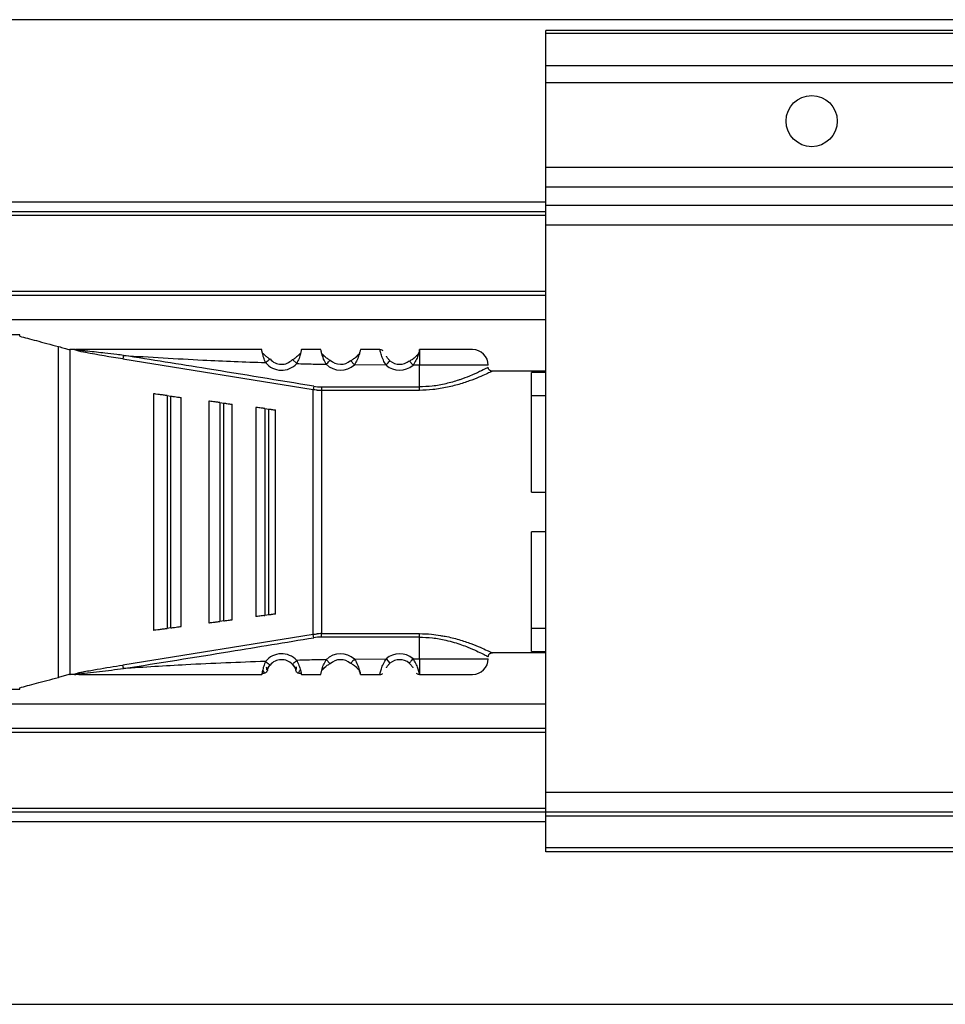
# Model space of a CAD drawing. Header units: millimetres. Extents: x -791 to 2460, y 405 to 804.
# Tile 3 of 14: x -86 to -39, y 405 to 455. Entities that reach past the tile are written whole.
import ezdxf

# ---------------------------------------------------------------- set-up
doc = ezdxf.new("R2010")
doc.units = ezdxf.units.MM

# ---------------------------------------------------------------- blocks, each defined once
blk = doc.blocks.new('Drawing View4')
at = {"color": 7, "linetype": 'Continuous', "lineweight": 25}
for p, q in [((495.475, 28.5), (-100.525, 28.5)), ((32.475, 27.95), (-27.525, 27.95)), ((-27.525, 27.805), (-27.525, 27.95)), ((32.475, 27.805), (-27.525, 27.805)), ((-27.525, 26.149), (-27.525, 27.805)), ((32.475, 26.149), (-27.525, 26.149)), ((-27.525, 25.293), (-27.525, 26.149)), ((32.475, 25.293), (-27.525, 25.293)), ((-27.525, 20.992), (-27.525, 25.293)), ((32.475, 20.992), (-27.525, 20.992)), ((-27.525, 20.002), (-27.525, 20.992)), ((32.475, 20.002), (-27.525, 20.002)), ((-27.525, 19.06), (-27.525, 20.002)), ((-27.525, 19.241), (-100.525, 19.241)), ((32.475, 19.06), (-27.525, 19.06)), ((-27.525, 18.07), (-27.525, 19.06)), ((-27.525, 18.75), (-100.525, 18.75)), ((-27.525, 18.55), (-100.525, 18.55)), ((32.475, 18.07), (-27.525, 18.07)), ((-27.525, -10.75), (-27.525, 18.07)), ((-27.525, 14.7), (-100.525, 14.7)), ((-27.525, 14.5), (-100.525, 14.5)), ((-27.525, 13.262), (-100.525, 13.262)), ((-54.253, 12.5), (-62.253, 12.5)), ((-54.253, 12.428), (-54.253, 12.5)), ((-52.277, -4.898), (-52.277, 11.898)), ((-51.707, 11.751), (-51.707, -4.751)), ((-51.472, 11.75), (-51.707, 11.75)), ((-51.47, 11.75), (-51.242, 11.75)), ((-35.96, 11.747), (-36.947, 11.753)), ((-33.947, 11.75), (-33.953, 11.722)), ((-33.953, 11.722), (-33.952, 11.733)), ((-33.952, 11.733), (-33.947, 11.75)), ((-49.013, 11.271), (-39.349, 9.713)), ((-41.551, 11.261), (-41.534, 11.275)), ((-40.184, 11.036), (-40.404, 11.24)), ((-38.493, 11.198), (-38.478, 11.214)), ((-37.246, 10.974), (-37.448, 11.196)), ((-34.273, 10.95), (-34.467, 11.179)), ((-35.641, 10.957), (-37.246, 10.974)), ((-33.953, 10.95), (-34.273, 10.95)), ((-33.953, 9.851), (-33.953, 10.95)), ((-27.525, 10.65), (-30.253, 10.65)), ((-27.525, 10.58), (-28.253, 10.58)), ((-28.253, 4.5), (-28.253, 10.58)), ((-39.32, 9.884), (-39.349, 9.713)), ((-39.349, -2.713), (-39.349, 9.713)), ((-38.922, 9.851), (-33.953, 9.851)), ((-38.921, 9.851), (-38.922, 9.678)), ((-38.922, 9.678), (-38.922, -2.678)), ((-33.953, 9.678), (-38.922, 9.678)), ((-47.453, 9.5), (-47.453, -2.5)), ((-46.768, 9.409), (-46.853, 9.421)), ((-46.768, 9.409), (-46.768, -2.409)), ((-46.768, 9.409), (-46.568, 9.383)), ((-46.568, -2.383), (-46.568, 9.383)), ((-46.053, -2.315), (-46.053, 9.315)), ((-44.653, 9.13), (-44.653, -2.13)), ((-44.082, 9.055), (-44.153, 9.064)), ((-44.082, 9.055), (-44.082, -2.055)), ((-44.082, 9.055), (-43.882, 9.028)), ((-43.882, -2.028), (-43.882, 9.028)), ((-28.253, 9.416), (-27.525, 9.416)), ((-43.453, -1.971), (-43.453, 8.971)), ((-42.253, 8.813), (-42.253, -1.813)), ((-41.796, 8.752), (-41.853, 8.76)), ((-41.796, 8.752), (-41.796, -1.752)), ((-41.796, 8.752), (-41.596, 8.726)), ((-41.596, -1.726), (-41.596, 8.726)), ((-41.253, -1.681), (-41.253, 8.681)), ((-28.253, 4.5), (-27.525, 4.5)), ((-27.525, 2.5), (-28.253, 2.5)), ((-28.253, -3.58), (-28.253, 2.5)), ((-41.596, -1.726), (-41.796, -1.752)), ((-46.853, -2.421), (-46.768, -2.409)), ((-44.153, -2.064), (-44.082, -2.055)), ((-27.525, -2.416), (-28.253, -2.416)), ((-39.349, -2.713), (-49.013, -4.271)), ((-39.32, -2.884), (-39.349, -2.713)), ((-38.922, -2.851), (-38.922, -2.678)), ((-33.953, -3.95), (-33.953, -2.851)), ((-38.688, -3.999), (-38.478, -4.214)), ((-37.246, -3.974), (-35.641, -3.957)), ((-35.641, -3.957), (-35.445, -4.183)), ((-34.273, -3.95), (-33.953, -3.95)), ((-27.525, -3.65), (-30.253, -3.65)), ((-28.253, -3.58), (-27.525, -3.58)), ((-40.404, -4.24), (-40.388, -4.225)), ((-37.433, -4.179), (-37.448, -4.196)), ((-51.757, -4.759), (-52.277, -4.898)), ((-51.707, -4.751), (-51.686, -4.75)), ((-51.474, -4.75), (-51.686, -4.75)), ((-36.947, -4.751), (-35.96, -4.746)), ((-33.953, -4.72), (-33.947, -4.75)), ((-54.253, -5.5), (-54.253, -5.428)), ((-54.753, -5.5), (-54.253, -5.5)), ((-27.525, -6.262), (-100.525, -6.262)), ((-27.525, -7.5), (-100.525, -7.5)), ((-27.525, -7.7), (-100.525, -7.7)), ((32.475, -10.75), (-27.525, -10.75)), ((-27.525, -11.75), (-27.525, -10.75)), ((-27.525, -11.55), (-100.525, -11.55)), ((-27.525, -11.75), (-100.525, -11.75)), ((32.475, -11.75), (-27.525, -11.75)), ((-27.525, -11.95), (-27.525, -11.75)), ((32.475, -11.95), (-27.525, -11.95)), ((-27.525, -13.55), (-27.525, -11.95)), ((-27.525, -12.241), (-100.525, -12.241)), ((32.475, -13.55), (-27.525, -13.55)), ((-27.525, -13.75), (-27.525, -13.55)), ((32.475, -13.75), (-27.525, -13.75)), ((-100.525, -21.5), (495.475, -21.5))]:
    blk.add_line(p, q, dxfattribs=at)
at = {"color": 7, "linetype": 'Continuous', "lineweight": 25, "flags": 128}
for points in [[(-30.453, 10.95), (-30.625, 10.95), (-31.122, 10.95), (-31.896, 10.95), (-32.872, 10.95), (-33.953, 10.95)], [(-46.568, -2.383), (-46.68, -2.398), (-46.768, -2.409)], [(-43.882, -2.028), (-43.994, -2.043), (-44.082, -2.055)], [(-38.922, -2.678), (-36.139, -2.678), (-33.953, -2.678)], [(-33.953, -2.851), (-36.736, -2.851), (-38.922, -2.851)], [(-33.953, -3.95), (-32.872, -3.95), (-31.896, -3.95), (-31.122, -3.95), (-30.625, -3.95), (-30.453, -3.95), (-30.453, -3.95)]]:
    blk.add_lwpolyline(points, dxfattribs=at)
at = {"color": 7, "linetype": 'Continuous', "lineweight": 25}
blk.add_circle((-14.025, 23.35), 1.3, dxfattribs=at)
for centre, radius, start, end in [((-31.253, 10.95), 0.8, 0.0004, 90.0004), ((-40.953, 11.75), 1.05, 219.2951, 317.1337), ((-40.953, 11.75), 0.75, 219.2951, 317.1337), ((-37.953, 11.75), 0.75, 225.6377, 312.3451), ((-34.953, 11.75), 0.75, 229.073, 310.407), ((-37.953, 11.75), 1.05, 225.6395, 312.3452), ((-34.953, 11.75), 1.05, 229.0728, 310.4057), ((-38.921, 12.28), 2.429, 260.5464, 269.992), ((-38.921, -5.28), 2.429, 90.0069, 99.4584), ((-40.953, -4.75), 1.05, 42.8628, 140.7053), ((-37.953, -4.75), 1.05, 47.6548, 134.3612), ((-34.953, -4.75), 1.05, 49.6055, 130.9276), ((-31.253, -3.95), 0.8, 269.9996, 359.9996), ((-40.953, -4.75), 0.75, 42.8664, 140.7052), ((-37.953, -4.75), 0.75, 47.6552, 134.363), ((-34.953, -4.75), 0.75, 49.5943, 130.9271)]:
    blk.add_arc(centre, radius, start, end, dxfattribs=at)
for points, knots in [([(-54.253, 12.428), (-53.993, 12.358), (-53.47, 12.218), (-52.676, 12.005), (-52.277, 11.898)], [0, 0, 0, 0, 0.496441, 1, 1, 1, 1]), ([(-52.277, 11.898), (-52.182, 11.873), (-52.02, 11.829), (-51.839, 11.781), (-51.763, 11.76)], [0, 0, 0, 0, 0.580293, 1, 1, 1, 1]), ([(-51.763, 11.76), (-51.754, 11.758), (-51.735, 11.754), (-51.716, 11.752), (-51.707, 11.751)], [0, 0, 0, 0, 0.499272, 1, 1, 1, 1]), ([(-49.013, 11.271), (-49.648, 11.373), (-50.436, 11.499), (-51.245, 11.662), (-51.434, 11.716), (-51.468, 11.734), (-51.475, 11.74), (-51.477, 11.746), (-51.474, 11.749), (-51.472, 11.75)], [0, 0, 0, 0, 0.750987, 0.932339, 0.976611, 0.983581, 0.989387, 0.994604, 1, 1, 1, 1]), ([(-48.984, 11.451), (-49.096, 11.466), (-49.409, 11.508), (-50.011, 11.577), (-50.544, 11.634), (-50.897, 11.671), (-50.964, 11.678), (-50.99, 11.681), (-50.994, 11.681), (-50.996, 11.681), (-50.996, 11.682), (-50.996, 11.682), (-51.066, 11.689), (-51.194, 11.703), (-51.337, 11.722), (-51.414, 11.736), (-51.435, 11.743), (-51.441, 11.746), (-51.444, 11.747), (-51.445, 11.748), (-51.445, 11.749), (-51.445, 11.75), (-51.444, 11.751), (-51.442, 11.753), (-51.435, 11.755), (-51.429, 11.756), (-51.424, 11.756), (-51.423, 11.756), (-51.422, 11.757), (-51.422, 11.757), (-51.408, 11.758), (-51.365, 11.763), (-51.305, 11.771), (-51.26, 11.773), (-51.244, 11.774)], [0, 0, 0, 0, 0.126085, 0.351928, 0.676718, 0.724247, 0.748595, 0.751666, 0.753204, 0.753397, 0.753493, 0.753505, 0.753513, 0.832333, 0.896628, 0.914608, 0.919866, 0.92158, 0.92279, 0.923241, 0.923627, 0.923999, 0.924411, 0.925506, 0.927084, 0.931868, 0.932624, 0.933016, 0.933066, 0.93309, 0.9331, 0.949647, 0.981484, 1, 1, 1, 1]), ([(-41.96, 11.75), (-43.694, 11.75), (-46.791, 11.75), (-49.883, 11.75), (-51.243, 11.75)], [0, 0, 0, 0, 0.5600932, 1, 1, 1, 1]), ([(-41.766, 11.085), (-41.8, 11.17), (-41.851, 11.298), (-41.895, 11.455), (-41.928, 11.586), (-41.945, 11.685), (-41.956, 11.741), (-41.958, 11.747), (-41.96, 11.75)], [0, 0, 0, 0, 0.25738, 0.385697, 0.511171, 0.738879, 0.867225, 1, 1, 1, 1]), ([(-41.547, 11.259), (-41.565, 11.271), (-41.602, 11.297), (-41.665, 11.345), (-41.734, 11.401), (-41.803, 11.465), (-41.868, 11.528), (-41.905, 11.564), (-41.922, 11.58)], [0, 0, 0, 0, 0.143519, 0.297589, 0.463736, 0.642841, 0.833757, 1, 1, 1, 1]), ([(-41.547, 11.259), (-41.565, 11.272), (-41.602, 11.297), (-41.665, 11.345), (-41.733, 11.401), (-41.803, 11.465), (-41.868, 11.528), (-41.905, 11.563), (-41.922, 11.58)], [0, 0, 0, 0, 0.143592, 0.29774, 0.463973, 0.64318, 0.834211, 1, 1, 1, 1]), ([(-39.984, 11.57), (-40.003, 11.551), (-40.042, 11.512), (-40.111, 11.443), (-40.185, 11.375), (-40.26, 11.314), (-40.33, 11.263), (-40.371, 11.236), (-40.392, 11.223)], [0, 0, 0, 0, 0.17306, 0.362268, 0.539911, 0.704788, 0.857653, 1, 1, 1, 1]), ([(-39.982, 11.572), (-40.001, 11.553), (-40.041, 11.512), (-40.11, 11.443), (-40.185, 11.375), (-40.26, 11.314), (-40.33, 11.263), (-40.371, 11.236), (-40.391, 11.223)], [0, 0, 0, 0, 0.177835, 0.365683, 0.542509, 0.706664, 0.858465, 1, 1, 1, 1]), ([(-39.982, 11.57), (-39.984, 11.559), (-39.994, 11.517), (-40.021, 11.424), (-40.076, 11.258), (-40.141, 11.124), (-40.184, 11.036)], [0, 0, 0, 0, 0.087836, 0.315822, 0.54609, 1, 1, 1, 1]), ([(-39.947, 11.75), (-39.947, 11.747), (-39.947, 11.741), (-39.954, 11.695), (-39.965, 11.64), (-39.977, 11.589), (-39.982, 11.57)], [0, 0, 0, 0, 0.296757, 0.555067, 0.83319, 1, 1, 1, 1]), ([(-38.96, 11.75), (-39.144, 11.75), (-39.473, 11.75), (-39.802, 11.75), (-39.947, 11.75)], [0, 0, 0, 0, 0.560004, 1, 1, 1, 1]), ([(-38.688, 10.999), (-38.734, 11.09), (-38.805, 11.228), (-38.866, 11.408), (-38.903, 11.53), (-38.929, 11.627), (-38.953, 11.723), (-38.957, 11.739), (-38.96, 11.75)], [0, 0, 0, 0, 0.249447, 0.380441, 0.514236, 0.638992, 0.760922, 1, 1, 1, 1]), ([(-38.489, 11.196), (-38.534, 11.225), (-38.606, 11.269), (-38.707, 11.349), (-38.786, 11.419), (-38.854, 11.487), (-38.89, 11.526), (-38.906, 11.542)], [0, 0, 0, 0, 0.303997, 0.474843, 0.659551, 0.857184, 1, 1, 1, 1]), ([(-38.488, 11.197), (-38.534, 11.225), (-38.605, 11.269), (-38.707, 11.349), (-38.785, 11.42), (-38.853, 11.487), (-38.89, 11.526), (-38.906, 11.542)], [0, 0, 0, 0, 0.303922, 0.474734, 0.659412, 0.857033, 1, 1, 1, 1]), ([(-36.996, 11.541), (-37.014, 11.522), (-37.053, 11.48), (-37.125, 11.408), (-37.206, 11.335), (-37.313, 11.251), (-37.389, 11.206), (-37.438, 11.177)], [0, 0, 0, 0, 0.156738, 0.350453, 0.5323, 0.700572, 1, 1, 1, 1]), ([(-37.003, 11.533), (-37.018, 11.517), (-37.055, 11.477), (-37.124, 11.408), (-37.206, 11.334), (-37.312, 11.251), (-37.389, 11.206), (-37.438, 11.177)], [0, 0, 0, 0, 0.139728, 0.337295, 0.522793, 0.694474, 1, 1, 1, 1]), ([(-36.947, 11.753), (-36.948, 11.749), (-36.948, 11.74), (-36.962, 11.679), (-36.984, 11.592), (-37.027, 11.449), (-37.102, 11.233), (-37.199, 11.059), (-37.246, 10.974)], [0, 0, 0, 0, 0.141121, 0.276623, 0.406973, 0.532696, 0.771568, 1, 1, 1, 1]), ([(-35.96, 11.75), (-35.927, 11.748), (-35.874, 11.744), (-35.828, 11.717), (-35.81, 11.706)], [0, 0, 0, 0, 0.607544, 1, 1, 1, 1]), ([(-35.641, 10.957), (-35.691, 11.041), (-35.794, 11.214), (-35.873, 11.434), (-35.918, 11.581), (-35.943, 11.672), (-35.957, 11.736), (-35.959, 11.743), (-35.96, 11.747)], [0, 0, 0, 0, 0.224735, 0.461805, 0.587654, 0.718925, 0.856203, 1, 1, 1, 1]), ([(-34.007, 11.522), (-34.022, 11.505), (-34.06, 11.464), (-34.131, 11.392), (-34.216, 11.317), (-34.326, 11.233), (-34.406, 11.188), (-34.457, 11.16)], [0, 0, 0, 0, 0.139077, 0.337372, 0.523017, 0.694628, 1, 1, 1, 1]), ([(-34.006, 11.516), (-34.014, 11.486), (-34.038, 11.398), (-34.119, 11.19), (-34.22, 11.033), (-34.273, 10.95)], [0, 0, 0, 0, 0.195239, 0.5783153, 1, 1, 1, 1]), ([(-33.953, 11.722), (-33.959, 11.691), (-33.967, 11.646), (-33.997, 11.547), (-34.006, 11.516)], [0, 0, 0, 0, 0.684292, 1, 1, 1, 1]), ([(-33.953, 11.722), (-33.953, 11.691), (-33.953, 11.63), (-33.953, 11.444), (-33.953, 11.212), (-33.953, 11.037), (-33.953, 10.95)], [0, 0, 0, 0, 0.25, 0.5, 0.75, 1, 1, 1, 1]), ([(-31.253, 11.75), (-31.294, 11.75), (-31.375, 11.75), (-31.997, 11.75), (-32.888, 11.75), (-33.594, 11.75), (-33.947, 11.75)], [0, 0, 0, 0, 0.25, 0.499999, 0.75, 1, 1, 1, 1]), ([(-48.984, 11.451), (-48.987, 11.432), (-48.993, 11.395), (-49.001, 11.343), (-49.008, 11.299), (-49.011, 11.28), (-49.013, 11.271)], [0, 0, 0, 0, 0.244853, 0.499998, 0.755144, 1, 1, 1, 1]), ([(-39.32, 9.884), (-41.123, 10.181), (-44.343, 10.712), (-47.566, 11.225), (-48.984, 11.451)], [0, 0, 0, 0, 0.560007, 1, 1, 1, 1]), ([(-48.984, 11.451), (-47.638, 11.367), (-45.233, 11.218), (-42.825, 11.126), (-41.766, 11.085)], [0, 0, 0, 0, 0.559932, 1, 1, 1, 1]), ([(-41.766, 11.085), (-41.735, 11.11), (-41.674, 11.16), (-41.6, 11.221), (-41.557, 11.256), (-41.551, 11.261), (-41.551, 11.261)], [0, 0, 0, 0, 0.329861, 0.659722, 0.989583, 1, 1, 1, 1]), ([(-40.184, 11.036), (-39.905, 11.028), (-39.406, 11.015), (-38.907, 11.004), (-38.688, 10.999)], [0, 0, 0, 0, 0.559997, 1, 1, 1, 1]), ([(-38.688, 10.999), (-38.66, 11.028), (-38.605, 11.084), (-38.538, 11.153), (-38.499, 11.193), (-38.493, 11.198), (-38.493, 11.198)], [0, 0, 0, 0, 0.327844, 0.655688, 0.983532, 1, 1, 1, 1]), ([(-35.445, 11.183), (-35.462, 11.2), (-35.498, 11.233), (-35.546, 11.288), (-35.586, 11.345), (-35.611, 11.388), (-35.62, 11.408), (-35.622, 11.412)], [0, 0, 0, 0, 0.214632, 0.437111, 0.68477, 0.935195, 1, 1, 1, 1]), ([(-30.455, 10.848), (-30.479, 10.835), (-30.525, 10.81), (-30.875, 10.632), (-31.335, 10.42), (-31.736, 10.269), (-32.133, 10.135), (-32.584, 10.011), (-33.265, 9.877), (-33.733, 9.859), (-33.953, 9.851)], [0, 0, 0, 0, 0.168483, 0.318712, 0.478816, 0.600358, 0.615021, 0.74972, 0.881914, 1, 1, 1, 1]), ([(-30.253, 10.65), (-30.261, 10.645), (-30.279, 10.634), (-30.479, 10.543), (-30.803, 10.391), (-31.27, 10.202), (-31.844, 10), (-32.521, 9.828), (-33.229, 9.7), (-33.721, 9.685), (-33.953, 9.678)], [0, 0, 0, 0, 0.101354, 0.226036, 0.351866, 0.481359, 0.615671, 0.747338, 0.880559, 1, 1, 1, 1]), ([(-30.246, 10.65), (-30.272, 10.652), (-30.313, 10.655), (-30.362, 10.68), (-30.396, 10.708), (-30.423, 10.742), (-30.448, 10.791), (-30.451, 10.832), (-30.453, 10.858)], [0, 0, 0, 0, 0.238399, 0.367714, 0.500074, 0.632422, 0.761706, 1, 1, 1, 1]), ([(-39.137, 9.687), (-39.177, 9.69), (-39.248, 9.697), (-39.318, 9.708), (-39.349, 9.713)], [0, 0, 0, 0, 0.560117, 1, 1, 1, 1]), ([(-39.137, 9.687), (-39.097, 9.684), (-39.025, 9.679), (-38.953, 9.678), (-38.922, 9.678)], [0, 0, 0, 0, 0.560114, 1, 1, 1, 1]), ([(-46.853, 9.421), (-46.888, 9.425), (-46.959, 9.435), (-47.099, 9.453), (-47.269, 9.476), (-47.421, 9.496), (-47.442, 9.499), (-47.453, 9.5)], [0, 0, 0, 0, 0.089488, 0.184702, 0.396629, 0.674166, 1, 1, 1, 1]), ([(-46.568, 9.383), (-46.537, 9.379), (-46.476, 9.371), (-46.353, 9.355), (-46.207, 9.335), (-46.078, 9.318), (-46.062, 9.316), (-46.053, 9.315)], [0, 0, 0, 0, 0.09377, 0.189049, 0.400199, 0.66412, 1, 1, 1, 1]), ([(-44.153, 9.064), (-44.182, 9.068), (-44.241, 9.076), (-44.359, 9.091), (-44.501, 9.11), (-44.627, 9.127), (-44.644, 9.129), (-44.653, 9.13)], [0, 0, 0, 0, 0.090901, 0.187716, 0.403222, 0.680517, 1, 1, 1, 1]), ([(-43.882, 9.028), (-43.857, 9.025), (-43.805, 9.018), (-43.702, 9.004), (-43.581, 8.988), (-43.474, 8.974), (-43.461, 8.972), (-43.453, 8.971)], [0, 0, 0, 0, 0.095358, 0.1922644, 0.405805, 0.6696891, 1, 1, 1, 1]), ([(-41.853, 8.76), (-41.876, 8.763), (-41.924, 8.769), (-42.018, 8.782), (-42.132, 8.797), (-42.232, 8.81), (-42.246, 8.812), (-42.253, 8.813)], [0, 0, 0, 0, 0.09212, 0.190381, 0.409273, 0.68628, 1, 1, 1, 1]), ([(-41.596, 8.726), (-41.576, 8.723), (-41.534, 8.718), (-41.451, 8.707), (-41.354, 8.694), (-41.27, 8.683), (-41.259, 8.681), (-41.253, 8.681)], [0, 0, 0, 0, 0.096571, 0.197429, 0.41274, 0.676188, 1, 1, 1, 1]), ([(-43.882, -2.028), (-43.856, -2.025), (-43.803, -2.018), (-43.701, -2.004), (-43.581, -1.988), (-43.474, -1.974), (-43.461, -1.972), (-43.453, -1.971)], [0, 0, 0, 0, 0.0973457, 0.1964766, 0.4058569, 0.6697142, 1, 1, 1, 1]), ([(-41.853, -1.76), (-41.899, -1.766), (-42.001, -1.779), (-42.131, -1.797), (-42.232, -1.81), (-42.246, -1.812), (-42.253, -1.813)], [0, 0, 0, 0, 0.184907, 0.408721, 0.685994, 1, 1, 1, 1]), ([(-41.853, -1.76), (-41.843, -1.759), (-41.824, -1.756), (-41.805, -1.754), (-41.796, -1.752)], [0, 0, 0, 0, 0.559858, 1, 1, 1, 1]), ([(-41.253, -1.681), (-41.259, -1.681), (-41.27, -1.683), (-41.354, -1.694), (-41.451, -1.707), (-41.533, -1.718), (-41.575, -1.723), (-41.596, -1.726)], [0, 0, 0, 0, 0.323921, 0.5874, 0.80379, 0.90123, 1, 1, 1, 1]), ([(-47.453, -2.5), (-47.442, -2.499), (-47.421, -2.496), (-47.269, -2.476), (-47.099, -2.453), (-46.959, -2.435), (-46.888, -2.425), (-46.853, -2.421)], [0, 0, 0, 0, 0.325933, 0.603464, 0.815321, 0.910517, 1, 1, 1, 1]), ([(-46.568, -2.383), (-46.537, -2.379), (-46.473, -2.371), (-46.351, -2.354), (-46.207, -2.335), (-46.078, -2.318), (-46.062, -2.316), (-46.053, -2.315)], [0, 0, 0, 0, 0.095969, 0.193666, 0.400239, 0.664134, 1, 1, 1, 1]), ([(-44.653, -2.13), (-44.645, -2.129), (-44.629, -2.127), (-44.511, -2.111), (-44.37, -2.093), (-44.246, -2.076), (-44.184, -2.068), (-44.153, -2.064)], [0, 0, 0, 0, 0.3058344, 0.5705648, 0.8013845, 0.9041312, 1, 1, 1, 1]), ([(-48.984, -4.451), (-47.18, -4.163), (-43.957, -3.649), (-40.737, -3.118), (-39.32, -2.884)], [0, 0, 0, 0, 0.559999, 1, 1, 1, 1]), ([(-39.349, -2.713), (-39.309, -2.707), (-39.238, -2.696), (-39.167, -2.689), (-39.136, -2.687)], [0, 0, 0, 0, 0.559652, 1, 1, 1, 1]), ([(-38.922, -2.678), (-38.962, -2.678), (-39.033, -2.679), (-39.104, -2.684), (-39.136, -2.687)], [0, 0, 0, 0, 0.559814, 1, 1, 1, 1]), ([(-33.953, -2.678), (-33.746, -2.681), (-33.377, -2.686), (-33.032, -2.747), (-32.88, -2.773)], [0, 0, 0, 0, 0.562251, 1, 1, 1, 1]), ([(-33.953, -2.851), (-33.73, -2.859), (-33.265, -2.876), (-32.52, -3.014), (-31.923, -3.197), (-31.25, -3.453), (-30.776, -3.682), (-30.493, -3.828), (-30.466, -3.843), (-30.453, -3.85)], [0, 0, 0, 0, 0.119652, 0.249058, 0.420348, 0.499128, 0.748943, 0.878056, 1, 1, 1, 1]), ([(-32.88, -2.773), (-32.8, -2.785), (-32.464, -2.832), (-31.931, -2.978), (-31.328, -3.178), (-30.844, -3.376), (-30.502, -3.532), (-30.289, -3.632), (-30.265, -3.644), (-30.253, -3.65)], [0, 0, 0, 0, 0.052881, 0.221677, 0.388979, 0.550275, 0.711627, 0.862018, 1, 1, 1, 1]), ([(-38.688, -3.999), (-38.967, -4.005), (-39.466, -4.016), (-39.964, -4.03), (-40.184, -4.036)], [0, 0, 0, 0, 0.560006, 1, 1, 1, 1]), ([(-38.912, -4.547), (-38.911, -4.54), (-38.9, -4.499), (-38.871, -4.404), (-38.81, -4.227), (-38.736, -4.09), (-38.688, -3.999)], [0, 0, 0, 0, 0.056846, 0.297271, 0.535778, 1, 1, 1, 1]), ([(-37.246, -3.974), (-37.273, -4.003), (-37.326, -4.062), (-37.391, -4.132), (-37.428, -4.173), (-37.433, -4.179), (-37.433, -4.179)], [0, 0, 0, 0, 0.330327, 0.660655, 0.990982, 1, 1, 1, 1]), ([(-37.246, -3.974), (-37.19, -4.069), (-37.107, -4.207), (-37.039, -4.388), (-37.009, -4.485), (-36.997, -4.53), (-36.995, -4.541)], [0, 0, 0, 0, 0.475056, 0.690869, 0.927054, 1, 1, 1, 1]), ([(-35.96, -4.746), (-35.959, -4.743), (-35.956, -4.735), (-35.94, -4.671), (-35.915, -4.578), (-35.869, -4.43), (-35.792, -4.211), (-35.69, -4.039), (-35.641, -3.957)], [0, 0, 0, 0, 0.145822, 0.284615, 0.416852, 0.543081, 0.779024, 1, 1, 1, 1]), ([(-34.273, -3.95), (-34.298, -3.98), (-34.349, -4.04), (-34.414, -4.116), (-34.459, -4.169), (-34.464, -4.175), (-34.467, -4.179)], [0, 0, 0, 0, 0.25, 0.5, 0.75, 1, 1, 1, 1]), ([(-33.953, -4.72), (-33.959, -4.688), (-33.972, -4.623), (-34.028, -4.432), (-34.114, -4.191), (-34.219, -4.032), (-34.273, -3.95)], [0, 0, 0, 0, 0.241032, 0.482637, 0.735601, 1, 1, 1, 1]), ([(-30.453, -3.852), (-30.451, -3.826), (-30.447, -3.785), (-30.42, -3.737), (-30.393, -3.704), (-30.359, -3.679), (-30.31, -3.654), (-30.27, -3.652), (-30.245, -3.65)], [0, 0, 0, 0, 0.240157, 0.36975, 0.502012, 0.633976, 0.762717, 1, 1, 1, 1]), ([(-51.474, -4.75), (-51.475, -4.749), (-51.477, -4.747), (-51.477, -4.744), (-51.476, -4.74), (-51.471, -4.735), (-51.459, -4.728), (-51.414, -4.707), (-51.3, -4.674), (-51.158, -4.643), (-51.046, -4.62), (-51, -4.611), (-50.987, -4.608), (-50.984, -4.607), (-50.984, -4.607), (-50.984, -4.607), (-50.984, -4.607), (-50.978, -4.606), (-50.757, -4.563), (-50.101, -4.445), (-49.448, -4.341), (-49.013, -4.271)], [0, 0, 0, 0, 0.003479, 0.006825, 0.010211, 0.013806, 0.022132, 0.032591, 0.082513, 0.16371, 0.205063, 0.216707, 0.219781, 0.220037, 0.220154, 0.220168, 0.220175, 0.220184, 0.226777, 0.484493, 1, 1, 1, 1]), ([(-51.415, -4.73), (-51.012, -4.686), (-50.202, -4.597), (-49.392, -4.5), (-48.984, -4.451)], [0, 0, 0, 0, 0.496967, 1, 1, 1, 1]), ([(-48.984, -4.451), (-48.987, -4.43), (-48.994, -4.388), (-49.003, -4.335), (-49.009, -4.295), (-49.011, -4.279), (-49.013, -4.271)], [0, 0, 0, 0, 0.274957, 0.561276, 0.785094, 1, 1, 1, 1]), ([(-41.766, -4.085), (-43.114, -4.138), (-45.522, -4.232), (-47.926, -4.384), (-48.984, -4.451)], [0, 0, 0, 0, 0.560066, 1, 1, 1, 1]), ([(-41.766, -4.085), (-41.8, -4.171), (-41.852, -4.299), (-41.895, -4.458), (-41.923, -4.579), (-41.944, -4.674), (-41.955, -4.738), (-41.958, -4.746), (-41.96, -4.75)], [0, 0, 0, 0, 0.258167, 0.388446, 0.517746, 0.704301, 0.838742, 1, 1, 1, 1]), ([(-41.681, -4.523), (-41.685, -4.522), (-41.693, -4.517), (-41.706, -4.47), (-41.708, -4.412), (-41.709, -4.383)], [0, 0, 0, 0, 0.220215, 0.599267, 1, 1, 1, 1]), ([(-41.692, -4.516), (-41.684, -4.496), (-41.67, -4.457), (-41.637, -4.389), (-41.597, -4.322), (-41.564, -4.28), (-41.548, -4.259)], [0, 0, 0, 0, 0.264085, 0.517648, 0.762072, 1, 1, 1, 1]), ([(-41.672, -4.536), (-41.671, -4.531), (-41.668, -4.522), (-41.644, -4.452), (-41.598, -4.361), (-41.555, -4.303), (-41.534, -4.275)], [0, 0, 0, 0, 0.306116, 0.590246, 0.796606, 1, 1, 1, 1]), ([(-40.404, -4.24), (-40.384, -4.262), (-40.344, -4.309), (-40.296, -4.387), (-40.258, -4.464), (-40.238, -4.524), (-40.236, -4.532), (-40.235, -4.536)], [0, 0, 0, 0, 0.147109, 0.304586, 0.487818, 0.738005, 1, 1, 1, 1]), ([(-40.391, -4.223), (-40.372, -4.245), (-40.332, -4.29), (-40.284, -4.364), (-40.244, -4.438), (-40.228, -4.481), (-40.219, -4.503)], [0, 0, 0, 0, 0.237654, 0.481951, 0.735609, 1, 1, 1, 1]), ([(-40.388, -4.225), (-40.387, -4.225), (-40.382, -4.22), (-40.341, -4.182), (-40.271, -4.116), (-40.213, -4.063), (-40.184, -4.036)], [0, 0, 0, 0, 0.015617, 0.343745, 0.671872, 1, 1, 1, 1]), ([(-40.212, -4.355), (-40.21, -4.388), (-40.208, -4.451), (-40.219, -4.506), (-40.227, -4.514), (-40.231, -4.518)], [0, 0, 0, 0, 0.372456, 0.725979, 1, 1, 1, 1]), ([(-40.184, -4.036), (-40.141, -4.122), (-40.077, -4.253), (-40.022, -4.421), (-39.981, -4.569), (-39.959, -4.68), (-39.948, -4.741), (-39.947, -4.747), (-39.947, -4.75)], [0, 0, 0, 0, 0.247032, 0.374654, 0.502879, 0.743664, 0.871638, 1, 1, 1, 1]), ([(-38.912, -4.548), (-38.895, -4.53), (-38.857, -4.489), (-38.787, -4.419), (-38.709, -4.349), (-38.607, -4.268), (-38.535, -4.224), (-38.489, -4.196)], [0, 0, 0, 0, 0.157672, 0.351329, 0.532943, 0.70097, 1, 1, 1, 1]), ([(-38.912, -4.548), (-38.895, -4.53), (-38.857, -4.49), (-38.787, -4.42), (-38.708, -4.349), (-38.607, -4.268), (-38.535, -4.224), (-38.489, -4.196)], [0, 0, 0, 0, 0.158475, 0.351973, 0.533422, 0.701281, 1, 1, 1, 1]), ([(-37.438, -4.177), (-37.389, -4.206), (-37.312, -4.251), (-37.206, -4.334), (-37.124, -4.407), (-37.052, -4.48), (-37.013, -4.522), (-36.995, -4.542)], [0, 0, 0, 0, 0.298006, 0.465552, 0.646566, 0.839591, 1, 1, 1, 1]), ([(-35.621, -4.41), (-35.62, -4.407), (-35.613, -4.391), (-35.586, -4.345), (-35.546, -4.288), (-35.498, -4.232), (-35.462, -4.199), (-35.445, -4.183)], [0, 0, 0, 0, 0.050068, 0.311648, 0.562482, 0.78414, 1, 1, 1, 1]), ([(-34.467, -4.179), (-34.449, -4.195), (-34.412, -4.228), (-34.364, -4.285), (-34.323, -4.342), (-34.297, -4.386), (-34.287, -4.406), (-34.286, -4.41)], [0, 0, 0, 0, 0.214686, 0.437329, 0.684686, 0.935121, 1, 1, 1, 1]), ([(-54.253, -5.428), (-53.993, -5.356), (-53.47, -5.212), (-52.676, -5.003), (-52.277, -4.898)], [0, 0, 0, 0, 0.496428, 1, 1, 1, 1]), ([(-51.707, -4.751), (-51.715, -4.752), (-51.732, -4.753), (-51.748, -4.757), (-51.757, -4.759)], [0, 0, 0, 0, 0.5006004, 1, 1, 1, 1]), ([(-51.474, -4.75), (-51.456, -4.75), (-51.433, -4.75), (-51.406, -4.75), (-51.398, -4.75), (-51.396, -4.75), (-51.395, -4.75), (-51.394, -4.75)], [0, 0, 0, 0, 0.680771, 0.872865, 0.940715, 0.970736, 1, 1, 1, 1]), ([(-51.415, -4.73), (-51.425, -4.732), (-51.437, -4.734), (-51.449, -4.737), (-51.452, -4.738), (-51.454, -4.74), (-51.454, -4.74), (-51.454, -4.741), (-51.454, -4.742), (-51.453, -4.742)], [0, 0, 0, 0, 0.600738, 0.724107, 0.829483, 0.875084, 0.916857, 0.957207, 1, 1, 1, 1]), ([(-51.453, -4.742), (-51.453, -4.742), (-51.451, -4.743), (-51.445, -4.745), (-51.426, -4.747), (-51.408, -4.748), (-51.394, -4.748)], [0, 0, 0, 0, 0.070853, 0.152897, 0.362347, 1, 1, 1, 1]), ([(-51.243, -4.75), (-51.243, -4.75), (-51.243, -4.75), (-51.244, -4.75), (-51.245, -4.75), (-51.252, -4.75), (-51.279, -4.75), (-51.327, -4.75), (-51.371, -4.75), (-51.394, -4.75)], [0, 0, 0, 0, 0.000332, 0.002842, 0.009727, 0.035627, 0.135958, 0.53074, 1, 1, 1, 1]), ([(-51.243, -4.75), (-49.512, -4.75), (-46.42, -4.75), (-43.323, -4.75), (-41.96, -4.75)], [0, 0, 0, 0, 0.5599054, 1, 1, 1, 1]), ([(-41.947, -4.696), (-41.94, -4.697), (-41.913, -4.699), (-41.866, -4.692), (-41.828, -4.678), (-41.81, -4.671)], [0, 0, 0, 0, 0.14203, 0.566403, 1, 1, 1, 1]), ([(-41.89, -4.552), (-41.879, -4.582), (-41.858, -4.641), (-41.811, -4.678), (-41.765, -4.678), (-41.737, -4.649), (-41.724, -4.635)], [0, 0, 0, 0, 0.27316, 0.534083, 0.777821, 1, 1, 1, 1]), ([(-41.672, -4.536), (-41.683, -4.567), (-41.695, -4.604), (-41.722, -4.631), (-41.727, -4.635)], [0, 0, 0, 0, 0.8354917, 1, 1, 1, 1]), ([(-40.181, -4.635), (-40.185, -4.63), (-40.212, -4.604), (-40.224, -4.567), (-40.235, -4.536)], [0, 0, 0, 0, 0.1571, 1, 1, 1, 1]), ([(-40.184, -4.634), (-40.17, -4.648), (-40.142, -4.677), (-40.096, -4.674), (-40.05, -4.633), (-40.03, -4.569), (-40.02, -4.536)], [0, 0, 0, 0, 0.223935, 0.467904, 0.727989, 1, 1, 1, 1]), ([(-40.098, -4.667), (-40.079, -4.674), (-40.041, -4.688), (-39.993, -4.695), (-39.965, -4.692), (-39.957, -4.692)], [0, 0, 0, 0, 0.424403, 0.839801, 1, 1, 1, 1]), ([(-39.947, -4.75), (-39.763, -4.75), (-39.434, -4.75), (-39.104, -4.75), (-38.96, -4.75)], [0, 0, 0, 0, 0.559996, 1, 1, 1, 1]), ([(-38.96, -4.75), (-38.959, -4.747), (-38.957, -4.741), (-38.948, -4.693), (-38.934, -4.63), (-38.919, -4.572), (-38.912, -4.547)], [0, 0, 0, 0, 0.285817, 0.534045, 0.80125, 1, 1, 1, 1]), ([(-36.947, -4.753), (-36.947, -4.749), (-36.948, -4.74), (-36.962, -4.678), (-36.98, -4.607), (-36.997, -4.55), (-37.003, -4.532)], [0, 0, 0, 0, 0.300962, 0.589652, 0.867052, 1, 1, 1, 1]), ([(-36.995, -4.541), (-36.988, -4.563), (-36.973, -4.621), (-36.958, -4.687), (-36.947, -4.741), (-36.947, -4.748), (-36.947, -4.751)], [0, 0, 0, 0, 0.173234, 0.440198, 0.715546, 1, 1, 1, 1]), ([(-35.96, -4.75), (-35.927, -4.748), (-35.874, -4.744), (-35.828, -4.717), (-35.811, -4.706)], [0, 0, 0, 0, 0.6081642, 1, 1, 1, 1]), ([(-33.947, -4.75), (-33.98, -4.748), (-34.033, -4.744), (-34.079, -4.717), (-34.097, -4.706)], [0, 0, 0, 0, 0.60691, 1, 1, 1, 1]), ([(-33.947, -4.75), (-33.594, -4.75), (-32.888, -4.75), (-31.997, -4.75), (-31.375, -4.75), (-31.294, -4.75), (-31.253, -4.75)], [0, 0, 0, 0, 0.249999, 0.499999, 0.749999, 1, 1, 1, 1])]:
    blk.add_open_spline(points, degree=3, knots=knots, dxfattribs=at)
for points in [[(-35.641, 10.957), (-35.616, 10.986), (-35.564, 11.046), (-35.499, 11.121), (-35.454, 11.173), (-35.448, 11.18), (-35.445, 11.183)], [(-33.953, 9.678), (-33.953, 9.688), (-33.953, 9.708), (-33.953, 9.75), (-33.953, 9.799), (-33.953, 9.833), (-33.953, 9.851)], [(-33.953, -2.851), (-33.953, -2.833), (-33.953, -2.799), (-33.953, -2.75), (-33.953, -2.708), (-33.953, -2.688), (-33.953, -2.678)], [(-33.953, -3.95), (-33.953, -4.037), (-33.953, -4.21), (-33.953, -4.441), (-33.953, -4.626), (-33.953, -4.689), (-33.953, -4.72)], [(-41.766, -4.085), (-41.736, -4.11), (-41.675, -4.16), (-41.598, -4.223), (-41.544, -4.266), (-41.537, -4.272), (-41.534, -4.275)]]:
    blk.add_open_spline(points, degree=3, dxfattribs=at)

msp = doc.modelspace()

# ---------------------------------------------------------------- block references
at = {"color": 7, "linetype": 'Continuous', "lineweight": 25}
msp.add_blockref('Drawing View4', (-31.515, 426.899), dxfattribs=at)

doc.saveas('drawing.dxf')
